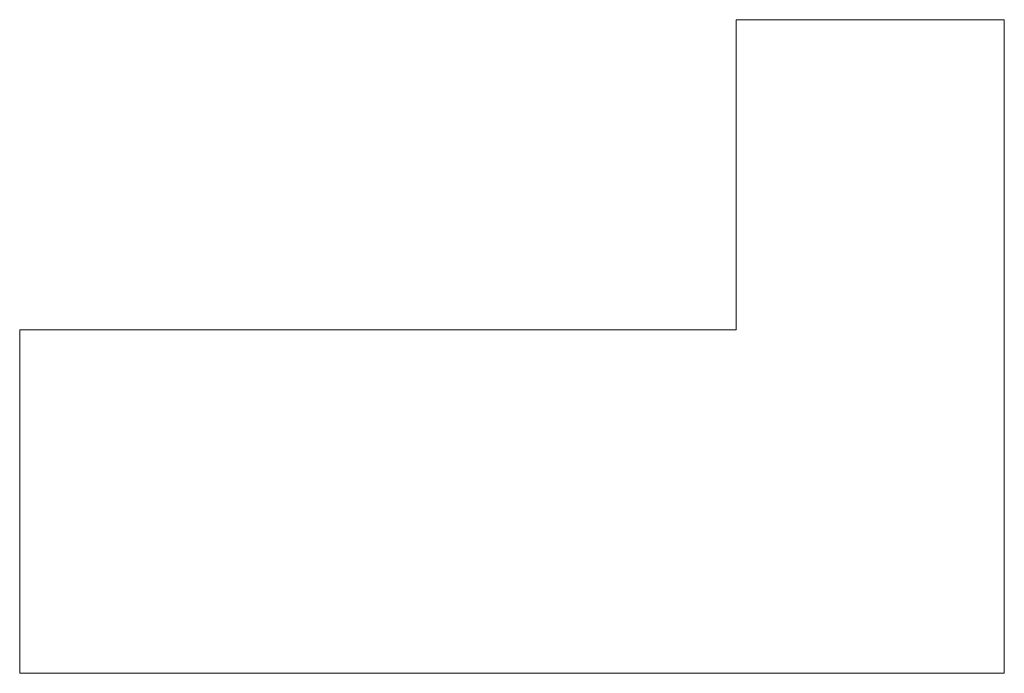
# Model space of a CAD drawing. Extents: x 261105 to 7565828, y -85627 to 5881792.
# Tile 65 of 116: x 353635 to 353667, y -24170 to -24149. Entities that reach past the tile are written whole.
import ezdxf

# ---------------------------------------------------------------- set-up
doc = ezdxf.new("R2010")
doc.units = 0
doc.header["$MEASUREMENT"] = 0
doc.layers.add('CZ-CI', color=140, linetype='Continuous', lineweight=9)

msp = doc.modelspace()

# ---------------------------------------------------------------- linework, layer by layer
at = {"layer": 'CZ-CI'}
for p, q in [((353667.38, -24149.005, -0.017), (353658.7, -24149.005, -0.017)), ((353658.7, -24149.005, -0.017), (353658.7, -24159.053, -0.017)), ((353667.38, -24149.005, -0.017), (353658.7, -24149.005, -0.017)), ((353658.7, -24149.005, -0.017), (353658.7, -24159.053, -0.017)), ((353667.38, -24149.005, -0.017), (353658.7, -24149.005, -0.017)), ((353658.7, -24149.005, -0.017), (353658.7, -24159.053, -0.017)), ((353667.38, -24149.005, -0.017), (353658.7, -24149.005, -0.017)), ((353658.7, -24149.005, -0.017), (353658.7, -24159.053, -0.017)), ((353667.38, -24149.005, -0.017), (353658.7, -24149.005, -0.017)), ((353658.7, -24149.005, -0.017), (353658.7, -24159.053, -0.017)), ((353667.38, -24149.005, -0.017), (353658.7, -24149.005, -0.017)), ((353658.7, -24149.005, -0.017), (353658.7, -24159.053, -0.017)), ((353667.38, -24149.005, -0.017), (353658.7, -24149.005, -0.017)), ((353658.7, -24149.005, -0.017), (353658.7, -24159.053, -0.017)), ((353667.38, -24149.005, -0.017), (353658.7, -24149.005, -0.017)), ((353658.7, -24149.005, -0.017), (353658.7, -24159.053, -0.017)), ((353667.38, -24149.005, -0.017), (353658.7, -24149.005, -0.017)), ((353658.7, -24149.005, -0.017), (353658.7, -24159.053, -0.017)), ((353667.38, -24149.005, -0.017), (353658.7, -24149.005, -0.017)), ((353658.7, -24149.005, -0.017), (353658.7, -24159.053, -0.017)), ((353667.38, -24149.005, -0.017), (353658.7, -24149.005, -0.017)), ((353658.7, -24149.005, -0.017), (353658.7, -24159.053, -0.017)), ((353667.38, -24149.005, -0.017), (353658.7, -24149.005, -0.017)), ((353658.7, -24149.005, -0.017), (353658.7, -24159.053, -0.017)), ((353667.38, -24149.005, -0.017), (353658.7, -24149.005, -0.017)), ((353658.7, -24149.005, -0.017), (353658.7, -24159.053, -0.017)), ((353667.38, -24149.005, -0.017), (353658.7, -24149.005, -0.017)), ((353658.7, -24149.005, -0.017), (353658.7, -24159.053, -0.017)), ((353667.38, -24149.005, -0.017), (353658.7, -24149.005, -0.017)), ((353658.7, -24149.005, -0.017), (353658.7, -24159.053, -0.017)), ((353667.38, -24149.005, -0.017), (353658.7, -24149.005, -0.017)), ((353658.7, -24149.005, -0.017), (353658.7, -24159.053, -0.017)), ((353667.38, -24149.005, -0.017), (353658.7, -24149.005, -0.017)), ((353658.7, -24149.005, -0.017), (353658.7, -24159.053, -0.017)), ((353667.38, -24149.005, -0.017), (353658.7, -24149.005, -0.017)), ((353658.7, -24149.005, -0.017), (353658.7, -24159.053, -0.017)), ((353667.38, -24149.005, -0.017), (353658.7, -24149.005, -0.017)), ((353658.7, -24149.005, -0.017), (353658.7, -24159.053, -0.017)), ((353667.38, -24149.005, -0.017), (353658.7, -24149.005, -0.017)), ((353658.7, -24149.005, -0.017), (353658.7, -24159.053, -0.017)), ((353667.38, -24149.005, -0.017), (353658.7, -24149.005, -0.017)), ((353658.7, -24149.005, -0.017), (353658.7, -24159.053, -0.017)), ((353667.38, -24149.005, -0.017), (353658.7, -24149.005, -0.017)), ((353658.7, -24149.005, -0.017), (353658.7, -24159.053, -0.017)), ((353667.38, -24149.005, -0.017), (353658.7, -24149.005, -0.017)), ((353658.7, -24149.005, -0.017), (353658.7, -24159.053, -0.017)), ((353667.38, -24149.005, -0.017), (353658.7, -24149.005, -0.017)), ((353658.7, -24149.005, -0.017), (353658.7, -24159.053, -0.017)), ((353667.38, -24170.181, -0.017), (353667.38, -24149.005, -0.017)), ((353667.38, -24170.181, -0.017), (353667.38, -24149.005, -0.017)), ((353667.38, -24170.181, -0.017), (353667.38, -24149.005, -0.017)), ((353667.38, -24170.181, -0.017), (353667.38, -24149.005, -0.017)), ((353667.38, -24170.181, -0.017), (353667.38, -24149.005, -0.017)), ((353667.38, -24170.181, -0.017), (353667.38, -24149.005, -0.017)), ((353667.38, -24170.181, -0.017), (353667.38, -24149.005, -0.017)), ((353667.38, -24170.181, -0.017), (353667.38, -24149.005, -0.017)), ((353667.38, -24170.181, -0.017), (353667.38, -24149.005, -0.017)), ((353667.38, -24170.181, -0.017), (353667.38, -24149.005, -0.017)), ((353667.38, -24170.181, -0.017), (353667.38, -24149.005, -0.017)), ((353667.38, -24170.181, -0.017), (353667.38, -24149.005, -0.017)), ((353667.38, -24170.181, -0.017), (353667.38, -24149.005, -0.017)), ((353667.38, -24170.181, -0.017), (353667.38, -24149.005, -0.017)), ((353667.38, -24170.181, -0.017), (353667.38, -24149.005, -0.017)), ((353667.38, -24170.181, -0.017), (353667.38, -24149.005, -0.017)), ((353667.38, -24170.181, -0.017), (353667.38, -24149.005, -0.017)), ((353667.38, -24170.181, -0.017), (353667.38, -24149.005, -0.017)), ((353667.38, -24170.181, -0.017), (353667.38, -24149.005, -0.017)), ((353667.38, -24170.181, -0.017), (353667.38, -24149.005, -0.017)), ((353667.38, -24170.181, -0.017), (353667.38, -24149.005, -0.017)), ((353667.38, -24170.181, -0.017), (353667.38, -24149.005, -0.017)), ((353667.38, -24170.181, -0.017), (353667.38, -24149.005, -0.017)), ((353667.38, -24170.181, -0.017), (353667.38, -24149.005, -0.017)), ((353658.7, -24159.053, -0.017), (353635.489, -24159.053, -0.017)), ((353635.489, -24159.053, -0.017), (353635.489, -24170.181, -0.017)), ((353658.7, -24159.053, -0.017), (353635.489, -24159.053, -0.017)), ((353635.489, -24159.053, -0.017), (353635.489, -24170.181, -0.017)), ((353658.7, -24159.053, -0.017), (353635.489, -24159.053, -0.017)), ((353635.489, -24159.053, -0.017), (353635.489, -24170.181, -0.017)), ((353658.7, -24159.053, -0.017), (353635.489, -24159.053, -0.017)), ((353635.489, -24159.053, -0.017), (353635.489, -24170.181, -0.017)), ((353658.7, -24159.053, -0.017), (353635.489, -24159.053, -0.017)), ((353635.489, -24159.053, -0.017), (353635.489, -24170.181, -0.017)), ((353658.7, -24159.053, -0.017), (353635.489, -24159.053, -0.017)), ((353635.489, -24159.053, -0.017), (353635.489, -24170.181, -0.017)), ((353658.7, -24159.053, -0.017), (353635.489, -24159.053, -0.017)), ((353635.489, -24159.053, -0.017), (353635.489, -24170.181, -0.017)), ((353658.7, -24159.053, -0.017), (353635.489, -24159.053, -0.017)), ((353635.489, -24159.053, -0.017), (353635.489, -24170.181, -0.017)), ((353658.7, -24159.053, -0.017), (353635.489, -24159.053, -0.017)), ((353635.489, -24159.053, -0.017), (353635.489, -24170.181, -0.017)), ((353658.7, -24159.053, -0.017), (353635.489, -24159.053, -0.017)), ((353635.489, -24159.053, -0.017), (353635.489, -24170.181, -0.017)), ((353658.7, -24159.053, -0.017), (353635.489, -24159.053, -0.017)), ((353635.489, -24159.053, -0.017), (353635.489, -24170.181, -0.017)), ((353658.7, -24159.053, -0.017), (353635.489, -24159.053, -0.017)), ((353635.489, -24159.053, -0.017), (353635.489, -24170.181, -0.017)), ((353658.7, -24159.053, -0.017), (353635.489, -24159.053, -0.017)), ((353635.489, -24159.053, -0.017), (353635.489, -24170.181, -0.017)), ((353658.7, -24159.053, -0.017), (353635.489, -24159.053, -0.017)), ((353635.489, -24159.053, -0.017), (353635.489, -24170.181, -0.017)), ((353658.7, -24159.053, -0.017), (353635.489, -24159.053, -0.017)), ((353635.489, -24159.053, -0.017), (353635.489, -24170.181, -0.017)), ((353658.7, -24159.053, -0.017), (353635.489, -24159.053, -0.017)), ((353635.489, -24159.053, -0.017), (353635.489, -24170.181, -0.017)), ((353658.7, -24159.053, -0.017), (353635.489, -24159.053, -0.017)), ((353635.489, -24159.053, -0.017), (353635.489, -24170.181, -0.017)), ((353658.7, -24159.053, -0.017), (353635.489, -24159.053, -0.017)), ((353635.489, -24159.053, -0.017), (353635.489, -24170.181, -0.017)), ((353658.7, -24159.053, -0.017), (353635.489, -24159.053, -0.017)), ((353635.489, -24159.053, -0.017), (353635.489, -24170.181, -0.017)), ((353658.7, -24159.053, -0.017), (353635.489, -24159.053, -0.017)), ((353635.489, -24159.053, -0.017), (353635.489, -24170.181, -0.017)), ((353658.7, -24159.053, -0.017), (353635.489, -24159.053, -0.017)), ((353635.489, -24159.053, -0.017), (353635.489, -24170.181, -0.017)), ((353658.7, -24159.053, -0.017), (353635.489, -24159.053, -0.017)), ((353635.489, -24159.053, -0.017), (353635.489, -24170.181, -0.017)), ((353658.7, -24159.053, -0.017), (353635.489, -24159.053, -0.017)), ((353635.489, -24159.053, -0.017), (353635.489, -24170.181, -0.017)), ((353658.7, -24159.053, -0.017), (353635.489, -24159.053, -0.017)), ((353635.489, -24159.053, -0.017), (353635.489, -24170.181, -0.017)), ((353635.489, -24170.181, -0.017), (353667.38, -24170.181, -0.017)), ((353635.489, -24170.181, -0.017), (353667.38, -24170.181, -0.017)), ((353635.489, -24170.181, -0.017), (353667.38, -24170.181, -0.017)), ((353635.489, -24170.181, -0.017), (353667.38, -24170.181, -0.017)), ((353635.489, -24170.181, -0.017), (353667.38, -24170.181, -0.017)), ((353635.489, -24170.181, -0.017), (353667.38, -24170.181, -0.017)), ((353635.489, -24170.181, -0.017), (353667.38, -24170.181, -0.017)), ((353635.489, -24170.181, -0.017), (353667.38, -24170.181, -0.017)), ((353635.489, -24170.181, -0.017), (353667.38, -24170.181, -0.017)), ((353635.489, -24170.181, -0.017), (353667.38, -24170.181, -0.017)), ((353635.489, -24170.181, -0.017), (353667.38, -24170.181, -0.017)), ((353635.489, -24170.181, -0.017), (353667.38, -24170.181, -0.017)), ((353635.489, -24170.181, -0.017), (353667.38, -24170.181, -0.017)), ((353635.489, -24170.181, -0.017), (353667.38, -24170.181, -0.017)), ((353635.489, -24170.181, -0.017), (353667.38, -24170.181, -0.017)), ((353635.489, -24170.181, -0.017), (353667.38, -24170.181, -0.017)), ((353635.489, -24170.181, -0.017), (353667.38, -24170.181, -0.017)), ((353635.489, -24170.181, -0.017), (353667.38, -24170.181, -0.017)), ((353635.489, -24170.181, -0.017), (353667.38, -24170.181, -0.017)), ((353635.489, -24170.181, -0.017), (353667.38, -24170.181, -0.017)), ((353635.489, -24170.181, -0.017), (353667.38, -24170.181, -0.017)), ((353635.489, -24170.181, -0.017), (353667.38, -24170.181, -0.017)), ((353635.489, -24170.181, -0.017), (353667.38, -24170.181, -0.017)), ((353635.489, -24170.181, -0.017), (353667.38, -24170.181, -0.017))]:
    msp.add_line(p, q, dxfattribs=at)

doc.saveas('drawing.dxf')
